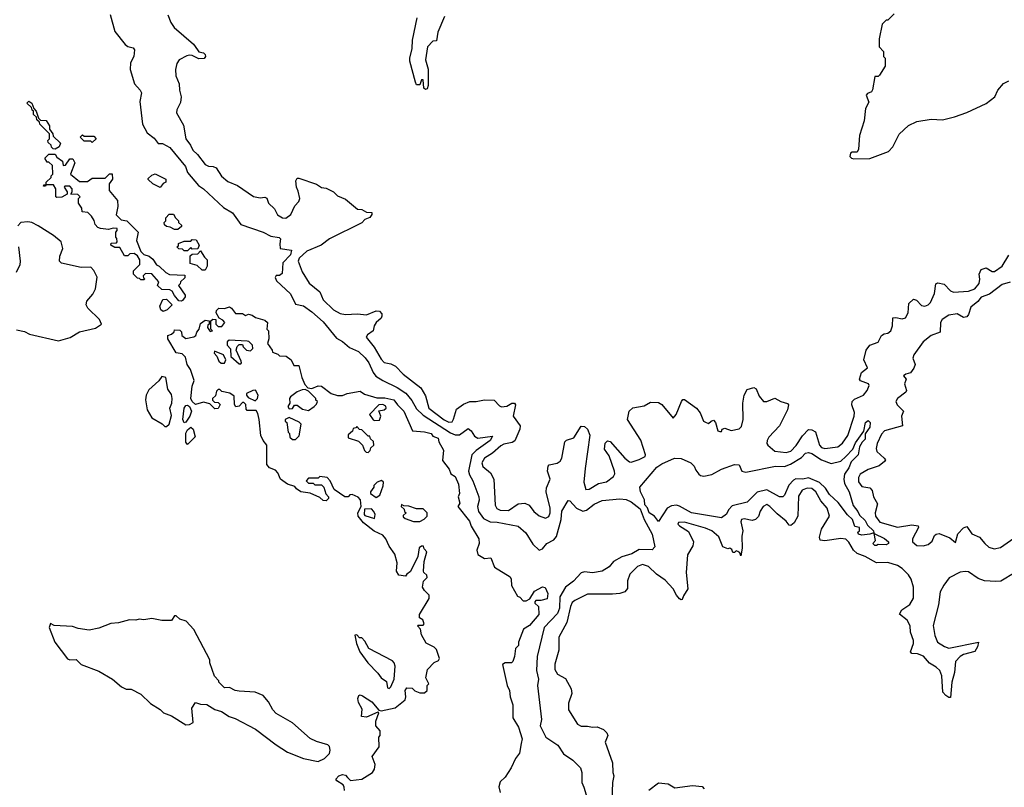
# Model space of a CAD drawing. Extents: x 2673034 to 2765626, y 830478 to 954748.
# Tile 26 of 126: x 2686645 to 2692748, y 888384 to 893143. Entities that reach past the tile are written whole.
import ezdxf

# ---------------------------------------------------------------- set-up
doc = ezdxf.new("R2010")
doc.units = 0

msp = doc.modelspace()

# ---------------------------------------------------------------- linework, layer by layer
at = {"layer": '0CON05XD'}
for points in [[(2687206.2, 893175), (2687235, 893070), (2687298.3, 892988.3), (2687315, 892976.7), (2687348.3, 892968.3), (2687357, 892957), (2687352.5, 892915), (2687332.5, 892875), (2687330, 892835), (2687356.7, 892745), (2687392.5, 892705), (2687399.3, 892689.3), (2687390, 892635), (2687406.7, 892495), (2687435, 892442.5), (2687479.3, 892409.3), (2687502.5, 892375), (2687530, 892375), (2687575, 892351.2), (2687671.8, 892231.8), (2687684.6, 892194.6), (2687754, 892115), (2687785, 892094), (2687908.3, 891978.3), (2687963.8, 891945), (2688015, 891873.3), (2688155, 891826.2), (2688201.7, 891801.7), (2688253.6, 891793.6), (2688262.5, 891785), (2688256.4, 891753.6), (2688260, 891725), (2688330, 891715), (2688322.9, 891685), (2688275.4, 891635), (2688271.2, 891568.8), (2688255, 891556.7), (2688233.9, 891556.1), (2688227.5, 891545), (2688237.5, 891525), (2688323.9, 891443.9), (2688355, 891378.8), (2688405, 891368), (2688455, 891330.8), (2688525, 891270), (2688608.3, 891168.3), (2688645, 891148.8), (2688689.8, 891109.8), (2688745.8, 891085), (2688787.1, 891047.1), (2688808.9, 891015), (2688835.6, 890955), (2688853.2, 890933.2), (2688895, 890905.7), (2688985, 890863.1), (2689037.9, 890827.9), (2689075, 890782.2), (2689105, 890731.5), (2689145, 890691.8), (2689315, 890582.7), (2689345, 890568.4), (2689371.6, 890568.4), (2689425, 890609.2), (2689443.9, 890593.9), (2689465, 890560), (2689485, 890548.8), (2689575, 890560), (2689560.8, 890535), (2689475, 890473.2), (2689446.9, 890445), (2689427.5, 890345), (2689432, 890322), (2689453.3, 890283.3), (2689491.5, 890185), (2689493.5, 890165), (2689482.7, 890125), (2689489.6, 890095), (2689519.8, 890049.8), (2689560.4, 890029.6), (2689605, 890028.9), (2689735, 890003.3), (2689782.4, 889962.4), (2689825, 889891.2), (2689865, 889853.3), (2689885, 889863.3), (2689913.3, 889895), (2689955, 889918), (2689971.3, 889938.7), (2690000.5, 890045), (2690005, 890096.7), (2690045, 890162.5), (2690055, 890160), (2690095.3, 890115.3), (2690135, 890095.5), (2690157.3, 890102.7), (2690205, 890139.1), (2690255, 890162.5), (2690365, 890172.9), (2690405, 890167.5), (2690435, 890154.4), (2690491.4, 890111.4), (2690516.2, 890045), (2690565, 889954), (2690581.2, 889875), (2690565, 889856.2), (2690485, 889859.3), (2690439.2, 889830.8), (2690376.4, 889813.6), (2690326, 889785), (2690298.3, 889751.7), (2690255, 889723.1), (2690195, 889714.4), (2690145, 889719.4), (2690125, 889713.1), (2690077, 889663), (2690027.7, 889625), (2689992, 889565), (2689990, 889495), (2689978.5, 889461.5), (2689895.4, 889375), (2689852.3, 889195), (2689848.3, 889108.3), (2689860.6, 889055), (2689854, 889015), (2689880, 888805), (2689870, 888765), (2689906.2, 888695), (2689980.8, 888645), (2690015, 888592), (2690073.4, 888553.4), (2690120, 888505), (2690130, 888475), (2690129.5, 888415), (2690141.2, 888385)], [(2687562.3, 893172.3), (2687581.2, 893125), (2687602, 893095), (2687721.8, 892991.8), (2687746.5, 892956.5), (2687755, 892943.3), (2687785, 892937.1), (2687795, 892926.2), (2687795.7, 892914.3), (2687787.7, 892902.3), (2687755, 892901.2), (2687715, 892920.8), (2687695, 892923.8), (2687681.2, 892918.8), (2687633.3, 892895), (2687618.3, 892871.7), (2687610, 892835), (2687612, 892795), (2687634.2, 892745), (2687635.6, 892705.6), (2687645.7, 892665), (2687641.2, 892628.8), (2687618.8, 892585), (2687616.2, 892565), (2687659.6, 892489.6), (2687674.4, 892405), (2687704.4, 892365), (2687717.5, 892335), (2687746.9, 892306.9), (2687793.8, 892245), (2687815, 892234.3), (2687845, 892233.8), (2687862.5, 892225), (2687895, 892172), (2687935, 892140), (2687995.5, 892115.5), (2688095, 892046), (2688135, 892038.8), (2688165, 892042.5), (2688176.4, 892036.4), (2688187.5, 892005), (2688225, 891971.2), (2688243.9, 891933.9), (2688273.8, 891913.8), (2688295, 891912.2), (2688325.8, 891935), (2688351.2, 891988.8), (2688376, 892015), (2688382, 892035), (2688370.6, 892080.6), (2688360.8, 892105), (2688356.4, 892143.6), (2688365, 892160), (2688375, 892160), (2688485, 892122.5), (2688515, 892102.5), (2688545, 892097.5), (2688590, 892075), (2688615, 892050), (2688665, 892030), (2688738.3, 891968.3), (2688766.4, 891966.4), (2688795, 891950), (2688828.3, 891948.3), (2688827.5, 891935), (2688815, 891917.5), (2688785, 891903.8), (2688765.5, 891884.5), (2688565.6, 891785), (2688513.9, 891746.1), (2688425, 891707.5), (2688376.5, 891665), (2688370, 891645), (2688395, 891578.8), (2688439.4, 891509.4), (2688506.2, 891456.2), (2688525, 891405.8), (2688590.8, 891345), (2688631.3, 891321.3), (2688665, 891315.7), (2688738.9, 891318.9), (2688795, 891314.2), (2688855, 891338), (2688875, 891336.2), (2688890, 891320), (2688890, 891305), (2688885, 891292.5), (2688854.2, 891265.8), (2688842.5, 891245), (2688836.1, 891213.9), (2688800.5, 891189.5), (2688793.3, 891175), (2688842.3, 891112.3), (2688885, 891037.5), (2688905, 891017.5), (2688945, 891010), (2688974.4, 890994.4), (2689022, 890945), (2689131.4, 890861.4), (2689160.8, 890810.8), (2689180.6, 890735), (2689275, 890661.6), (2689305, 890648.8), (2689325, 890650.8), (2689334.6, 890665.4), (2689352.6, 890727.4), (2689395, 890760), (2689435, 890776.7), (2689473.6, 890776.4), (2689525, 890787.1), (2689585, 890783.3), (2689618.3, 890748.3), (2689632, 890742), (2689665, 890748), (2689696.4, 890766.4), (2689712.5, 890765), (2689718.8, 890755), (2689704.4, 890685), (2689746.2, 890625), (2689744, 890605), (2689715, 890532), (2689697.9, 890522.1), (2689645, 890512.2), (2689628, 890502), (2689575, 890455.7), (2689525, 890424.3), (2689509.4, 890395), (2689515, 890372), (2689563.4, 890333.4), (2689584, 890295), (2689592.4, 890132.4), (2689602, 890112), (2689622.2, 890102.2), (2689675, 890100.9), (2689735, 890140.6), (2689775.9, 890145.9), (2689802.7, 890132.7), (2689831.2, 890095), (2689865, 890068), (2689905, 890052.5), (2689925, 890062), (2689933.5, 890085), (2689932.7, 890115), (2689907.5, 890215), (2689909.5, 890240.5), (2689932.5, 890295), (2689916.4, 890343.6), (2689920, 890375), (2689926.2, 890383.8), (2689975.8, 890394.2), (2689995, 890406.7), (2690006, 890425), (2690023.9, 890526.1), (2690035, 890536.7), (2690080, 890550), (2690125, 890623.3), (2690145, 890620), (2690163.8, 890605), (2690178, 890568), (2690150.5, 890360.5)], [(2689277, 893163), (2689237.5, 893065), (2689228.3, 893011.7), (2689205, 893010), (2689173.3, 892975), (2689160, 892895), (2689176.4, 892836.4), (2689176.4, 892735), (2689171.2, 892715), (2689160.5, 892710.5), (2689149.3, 892719.3), (2689145, 892770), (2689135, 892770), (2689125, 892740), (2689105, 892740), (2689097.5, 892755), (2689062.5, 892885), (2689062.5, 892905), (2689077.5, 892965), (2689080, 893015), (2689108, 893155)], [(2692065, 893180), (2692025, 893140), (2692015, 893140), (2691990, 893115), (2691972, 893025), (2691972.5, 892975), (2692000, 892945), (2692000, 892915), (2692010, 892905), (2692010, 892855), (2691975, 892800), (2691965, 892790), (2691945, 892790), (2691931.7, 892708.3), (2691924, 892696), (2691900, 892685), (2691892.5, 892675), (2691908.3, 892631.7), (2691887, 892593), (2691880, 892515), (2691851.2, 892425), (2691845, 892340), (2691835, 892322.5), (2691805, 892322.5), (2691793.6, 892316.4), (2691790, 892295), (2691800, 892285), (2691815, 892280), (2691915, 892283.3), (2692030, 892325), (2692057.5, 892355), (2692097, 892433), (2692155, 892487.5), (2692205, 892512.5), (2692295, 892526.7), (2692365, 892522.5), (2692439.3, 892540.7), (2692515, 892567.5), (2692635, 892622.5), (2692690, 892665), (2692707.5, 892705), (2692743.6, 892746.4), (2692776.4, 892763.6)], [(2686865, 892340), (2686851.7, 892341.7), (2686841.7, 892351.7), (2686840, 892365), (2686821.7, 892381.7), (2686820, 892395), (2686830, 892405), (2686830, 892435), (2686770, 892495), (2686768.3, 892508.3), (2686751.7, 892521.7), (2686748.3, 892538.3), (2686730, 892555), (2686730, 892575), (2686721.7, 892581.7), (2686718.3, 892598.3), (2686690, 892625), (2686701.7, 892638.3), (2686720, 892625), (2686731.7, 892591.7), (2686747.5, 892575), (2686761.7, 892531.7), (2686775, 892520), (2686808.3, 892518.3), (2686830, 892485), (2686830, 892465), (2686850, 892435), (2686851.7, 892421.7), (2686898.3, 892378.3), (2686890, 892355), (2686865, 892340)], [(2687095, 892382.5), (2687085, 892390), (2687045, 892390), (2687020, 892415), (2687035, 892430), (2687045, 892420), (2687105, 892420), (2687120, 892405), (2687095, 892382.5)], [(2687645, 891397.5), (2687630.7, 891400.7), (2687603.8, 891433.8), (2687590.7, 891460.7), (2687575, 891467.5), (2687525, 891470), (2687500, 891495), (2687507, 891517), (2687465, 891567.5), (2687425, 891570), (2687410, 891555), (2687411.7, 891541.7), (2687420, 891535), (2687415, 891530), (2687395, 891530), (2687388.3, 891538.3), (2687375, 891540), (2687350, 891565), (2687350, 891585), (2687390, 891625), (2687390, 891655), (2687375, 891680), (2687355, 891692.5), (2687328.3, 891691.7), (2687315, 891680), (2687295, 891680), (2687265, 891730), (2687235, 891730), (2687210, 891745), (2687211.7, 891758.3), (2687245, 891760), (2687250, 891765), (2687247, 891787), (2687240, 891795), (2687240, 891825), (2687250, 891835), (2687248.3, 891848.3), (2687225, 891850), (2687195, 891842.5), (2687145, 891847.5), (2687130, 891855), (2687113, 891873), (2687107, 891897), (2687090, 891925), (2687068.3, 891948.3), (2687031.7, 891951.7), (2687030, 891975), (2687010, 892005), (2687010, 892035), (2687020, 892045), (2687005, 892060), (2686961.7, 892061.7), (2686970, 892075), (2686970, 892095), (2686955, 892110), (2686925, 892110), (2686920, 892105), (2686940, 892075), (2686938.3, 892061.7), (2686907, 892043), (2686875, 892040), (2686870, 892045), (2686870, 892095), (2686855, 892120), (2686810, 892120), (2686805, 892110), (2686791.7, 892111.7), (2686795, 892120), (2686810, 892120), (2686810, 892135), (2686840, 892165), (2686840, 892175), (2686850, 892185), (2686848.3, 892238.3), (2686825, 892260), (2686815, 892260), (2686800, 892285), (2686825, 892310), (2686865, 892310), (2686875, 892290), (2686910, 892265), (2686915, 892240), (2686928.3, 892241.7), (2686955, 892280), (2686975, 892280), (2686987.5, 892255), (2686960, 892185), (2687015, 892140), (2687065, 892140), (2687095, 892160), (2687175, 892160), (2687201.7, 892188.3), (2687218.3, 892188.3), (2687220, 892155), (2687200, 892125), (2687200, 892085), (2687251.7, 892021.7), (2687252.5, 891985), (2687243, 891933), (2687273, 891903), (2687310, 891895), (2687380, 891825), (2687370, 891775), (2687396.4, 891706.4), (2687415, 891687.5), (2687447, 891677), (2687469.3, 891659.3), (2687493.6, 891623.6), (2687510, 891615), (2687550, 891575), (2687573, 891563), (2687668.3, 891558.3), (2687668.3, 891541.7), (2687641.7, 891518.3), (2687640, 891505), (2687630, 891495), (2687670, 891435), (2687670, 891425), (2687655, 891402.5), (2687645, 891397.5)], [(2687515, 892102.5), (2687470, 892125), (2687441.7, 892151.7), (2687441.7, 892158.3), (2687465, 892180), (2687485, 892186.7), (2687550, 892155), (2687550, 892135), (2687533.6, 892126.4), (2687515, 892102.5)], [(2687625, 891842.5), (2687605, 891842.5), (2687577, 891857), (2687555, 891860), (2687541.7, 891871.7), (2687540, 891885), (2687550, 891895), (2687550, 891915), (2687571.7, 891938.3), (2687598.3, 891938.3), (2687610, 891915), (2687630, 891895), (2687630, 891885), (2687648.3, 891868.3), (2687648.3, 891861.7), (2687625, 891842.5)], [(2686885, 891152.5), (2686957, 891173), (2687015, 891207.5), (2687115, 891230), (2687152.5, 891255), (2687140, 891285), (2687067.5, 891355), (2687057.5, 891375), (2687061.7, 891398.3), (2687097.9, 891442.1), (2687115.8, 891475), (2687125, 891547.5), (2687105, 891588.8), (2687085, 891608.8), (2687026.4, 891606.4), (2686903.9, 891633.9), (2686892.5, 891645), (2686893.6, 891676.4), (2686912.5, 891725), (2686901.2, 891765), (2686855, 891805.8), (2686760, 891865), (2686720, 891885), (2686695, 891890), (2686652.5, 891885), (2686632.5, 891865)], [(2687685, 891710), (2687665, 891710), (2687655, 891720), (2687631.7, 891721.7), (2687620, 891735), (2687628.3, 891741.7), (2687630, 891755), (2687665, 891770), (2687705, 891770), (2687715, 891780), (2687738.3, 891778.3), (2687757.5, 891745), (2687748.3, 891721.7), (2687715, 891720), (2687705, 891730), (2687685, 891710)], [(2686636.7, 891735), (2686647.5, 891645), (2686646.4, 891623.6), (2686623.6, 891576.4)], [(2687795, 891590), (2687775, 891590), (2687745, 891620), (2687701.7, 891631.7), (2687701.7, 891678.3), (2687715, 891690), (2687748.3, 891691.7), (2687765, 891710), (2687790, 891670), (2687807.5, 891655), (2687807.5, 891615), (2687795, 891590)], [(2690150.5, 890360.5), (2690141.1, 890275), (2690155, 890231.2), (2690175, 890232.5), (2690232.6, 890267.4), (2690281.7, 890278.3), (2690325, 890310), (2690333.2, 890326.8), (2690331.8, 890345), (2690298.4, 890438.4), (2690269.7, 890479.7), (2690273, 890517), (2690288.3, 890531.7), (2690305, 890527.1), (2690395, 890424.4), (2690425, 890402.5), (2690435, 890400), (2690485, 890415.6), (2690522, 890435), (2690524, 890445), (2690495.6, 890535.6), (2690413.3, 890665), (2690423.3, 890715), (2690445, 890736.7), (2690515, 890750), (2690555, 890772.5), (2690605, 890770), (2690625, 890756.7), (2690695, 890672.5), (2690713.8, 890695), (2690746.2, 890775), (2690755, 890787.5), (2690765, 890788.8), (2690840, 890735), (2690863.3, 890705), (2690882.5, 890655), (2690895, 890647.5), (2690915, 890640), (2690930, 890655), (2690945, 890660), (2690957.5, 890645), (2690972.5, 890595), (2690985, 890590), (2690995, 890590), (2691000, 890605), (2691015, 890610), (2691055, 890596.2), (2691105, 890606.2), (2691118.8, 890621.2), (2691128.6, 890665), (2691127.1, 890765), (2691135.6, 890814.4), (2691155, 890850), (2691195, 890862.5), (2691210, 890855), (2691228, 890808), (2691255, 890776.7), (2691275, 890776.2), (2691326.1, 890796.1), (2691362.5, 890775), (2691403.9, 890763.9), (2691411.2, 890755), (2691405, 890723.3), (2691354.2, 890625), (2691287.5, 890555), (2691277.1, 890535), (2691275.8, 890515), (2691282.5, 890505), (2691325, 890468.1), (2691395, 890459.1), (2691425, 890468.2), (2691456.9, 890503.1), (2691496, 890564), (2691535, 890601.9), (2691555, 890600.6), (2691577.5, 890587.5), (2691602.5, 890505), (2691615, 890491.5), (2691635, 890484.6), (2691716, 890494), (2691745, 890518.1), (2691777.5, 890565), (2691817.9, 890685), (2691818.6, 890708.6), (2691803.6, 890755), (2691804.6, 890775.4), (2691819.4, 890790.6), (2691875.7, 890814.3), (2691898.2, 890845), (2691910, 890875), (2691906, 890886), (2691856, 890905), (2691850.9, 890915), (2691862.5, 890955), (2691900.8, 890985), (2691877.8, 891035), (2691892.5, 891095), (2691915, 891126), (2691965.9, 891144.1), (2691986.7, 891185), (2692002.5, 891195), (2692025, 891198.9), (2692045.3, 891214.7), (2692054.4, 891245), (2692056.1, 891293.9), (2692075, 891297.5), (2692115, 891287.5), (2692135, 891294.2), (2692152.5, 891325), (2692155.8, 891384.2), (2692185, 891410.9), (2692203.6, 891403.6), (2692235, 891371.2), (2692255, 891366.7), (2692275, 891374.3), (2692289.6, 891390.4), (2692314.6, 891445.4), (2692322.5, 891505), (2692335, 891511.4), (2692375, 891504.3), (2692415, 891462.5), (2692432.8, 891452.8), (2692525, 891460.4), (2692565, 891473.5), (2692592.3, 891507.7), (2692596.9, 891535), (2692592.2, 891565), (2692605, 891593.8), (2692635, 891604), (2692672.4, 891582.4), (2692687.2, 891582.8), (2692734.2, 891615.8), (2692775, 891682.5)], [(2692783.3, 891515), (2692735, 891500.8), (2692655, 891441.9), (2692605, 891422), (2692584.4, 891395), (2692540.2, 891359.8), (2692525.5, 891314.5), (2692515, 891301.2), (2692495, 891296.2), (2692455, 891318.8), (2692405, 891311.9), (2692363.3, 891285), (2692351.5, 891265), (2692351.2, 891205), (2692295, 891186.1), (2692245, 891146.2), (2692186.2, 891065), (2692180.5, 891045), (2692194.5, 891005), (2692187.9, 890982.1), (2692167.2, 890952.8), (2692137.5, 890945), (2692123.8, 890935), (2692140, 890915), (2692129.4, 890885), (2692142, 890845), (2692136.5, 890833.5), (2692085.7, 890795), (2692075.7, 890775), (2692084, 890755), (2692123.8, 890715), (2692110.6, 890685), (2692115.9, 890624.1), (2692005, 890594.4), (2691986.5, 890573.5), (2691959.5, 890515), (2691954.4, 890485), (2691958.6, 890465), (2692004, 890425), (2692011.2, 890415), (2692006.2, 890405), (2691972.5, 890377.5), (2691905, 890354.4), (2691855, 890325.6), (2691843.6, 890305), (2691845, 890277.5), (2691865, 890250), (2691915, 890240), (2691929.2, 890225), (2691937.8, 890185), (2691961.4, 890141.4), (2691946.9, 890085), (2691950, 890065), (2691977.3, 890027.3), (2692085, 889995.9), (2692175, 890010.5), (2692213.8, 890005), (2692216.9, 889995), (2692177.9, 889925), (2692179.5, 889905), (2692205, 889884), (2692245, 889881.2), (2692275, 889889.4), (2692300.3, 889909.7), (2692314.7, 889945), (2692325, 889953.8), (2692345, 889957.5), (2692409.8, 889929.8), (2692445, 889902), (2692460, 889955), (2692495, 889993.6), (2692515, 890000.5), (2692546.7, 889955), (2692595, 889934.5), (2692626.1, 889895), (2692652.5, 889872.5), (2692685, 889862.4), (2692725, 889871.2), (2692868.5, 889971.5)], [(2687535, 891333.3), (2687520, 891345), (2687513.3, 891366.7), (2687531.7, 891408.3), (2687555, 891410), (2687590, 891375), (2687560, 891345), (2687535, 891333.3)], [(2688658.8, 888365), (2688656.7, 888385), (2688649.5, 888399.5), (2688610, 888425), (2688604, 888435), (2688623.3, 888455), (2688645, 888463.8), (2688665, 888458.8), (2688676.2, 888445), (2688695, 888426.2), (2688765, 888433.8), (2688831.2, 888475), (2688844.3, 888495.7), (2688847.5, 888525), (2688830, 888575), (2688872.5, 888635), (2688870, 888695), (2688880, 888705), (2688880, 888735), (2688852.5, 888765), (2688852.5, 888795), (2688870, 888845), (2688865, 888850), (2688795, 888820), (2688763.8, 888823.8), (2688768.3, 888868.3), (2688745, 888910), (2688741.2, 888935), (2688747, 888953), (2688755, 888956.7), (2688770.7, 888950.7), (2688826.7, 888915), (2688871.7, 888861.7), (2688885, 888857.5), (2688972.5, 888877.5), (2689033.6, 888926.4), (2689038.8, 888945), (2689033.5, 888985), (2689045, 889000), (2689078, 888998), (2689095, 888982.5), (2689125, 888970), (2689155, 888970), (2689170, 888985), (2689170, 889015), (2689180, 889025), (2689163.3, 889063.3), (2689173.3, 889115), (2689215, 889158.8), (2689240, 889170), (2689246.7, 889183.3), (2689228.3, 889238.3), (2689213.8, 889253.8), (2689165, 889277.5), (2689135, 889330), (2689130, 889365), (2689110, 889385), (2689115, 889390), (2689145, 889390), (2689151.7, 889398.3), (2689143, 889423), (2689123.3, 889435), (2689123.8, 889455), (2689182.5, 889555), (2689182.5, 889575), (2689153.6, 889603.6), (2689142.5, 889625), (2689148.3, 889661.7), (2689170, 889685), (2689168.3, 889698.3), (2689150, 889715), (2689147.5, 889725), (2689152.5, 889785), (2689167.5, 889845), (2689151.7, 889861.7), (2689148.3, 889878.3), (2689135, 889880), (2689121.7, 889868.3), (2689112.5, 889815), (2689068.3, 889721.7), (2689043.6, 889706.4), (2689037, 889693), (2688995, 889700), (2688980.8, 889725), (2688983.8, 889775), (2688970.5, 889830.5), (2688935, 889880), (2688913.6, 889923.6), (2688895, 889946.7), (2688842.7, 889972.7), (2688775, 890023.8), (2688742.5, 890065), (2688740, 890085), (2688762.5, 890125), (2688757, 890167), (2688743, 890183), (2688705, 890200), (2688691.7, 890198.3), (2688680, 890185), (2688660, 890185), (2688595, 890230), (2688570, 890285), (2688550, 890305), (2688505, 890310), (2688495, 890300), (2688435, 890300), (2688420, 890285), (2688435, 890270), (2688465, 890270), (2688475, 890260), (2688515, 890260), (2688530, 890245), (2688543, 890203), (2688560, 890185), (2688560, 890175), (2688545, 890160), (2688525, 890162.5), (2688505, 890180), (2688445, 890206.7), (2688387.5, 890215), (2688360, 890235), (2688350, 890250), (2688305, 890264.2), (2688261.2, 890295), (2688244, 890334), (2688230, 890350), (2688192.5, 890365), (2688176.7, 890385), (2688177.5, 890505), (2688153.8, 890535), (2688140, 890565), (2688130, 890665), (2688121.7, 890701.7), (2688110, 890720), (2688055, 890720), (2688048.3, 890728.3), (2688047, 890757), (2688035, 890770), (2688025, 890770), (2688005, 890747.5), (2687985, 890742.5), (2687977, 890757), (2687975, 890810), (2687947, 890827), (2687898.3, 890838.3), (2687885, 890850), (2687875, 890850), (2687865, 890840), (2687858.3, 890811.7), (2687840, 890795), (2687840, 890785), (2687851.7, 890771.7), (2687875, 890770), (2687888.3, 890758.3), (2687875, 890732.5), (2687855, 890730), (2687822.5, 890762.5), (2687785, 890772.5), (2687735, 890757.5), (2687715, 890776.7), (2687706.2, 890795), (2687715, 890870), (2687726.7, 890906.7), (2687703.3, 890973.3), (2687683.3, 891005), (2687671.7, 891051.7), (2687651.7, 891071.7), (2687615, 891076.7), (2687562.5, 891165), (2687563.3, 891185), (2687586.4, 891193.6), (2687602.5, 891207.5), (2687605, 891220), (2687638.3, 891218.3), (2687647.5, 891207.5), (2687650, 891185), (2687675, 891167.5), (2687725, 891177.5), (2687737.5, 891185), (2687742.5, 891205), (2687757.5, 891225), (2687765, 891260), (2687795, 891280), (2687820, 891275), (2687820, 891255), (2687811.7, 891248.3), (2687810, 891235), (2687825, 891210), (2687840, 891215), (2687830, 891225), (2687830, 891275), (2687843, 891287), (2687860, 891285), (2687860, 891255), (2687875, 891240), (2687898.3, 891241.7), (2687917.5, 891265), (2687905, 891280), (2687881.7, 891291.7), (2687862.5, 891325), (2687865, 891340), (2687880, 891355), (2687915, 891352.5), (2687945, 891362.5), (2687957.5, 891355), (2687981.7, 891321.7), (2688001.7, 891321.7), (2688025, 891322.5), (2688045, 891310), (2688063.3, 891316.7), (2688085, 891311.2), (2688106.1, 891296.1), (2688165, 891280), (2688180, 891265), (2688177.5, 891225), (2688187.5, 891215), (2688190, 891165), (2688180, 891135), (2688210, 891095), (2688211.7, 891081.7), (2688245, 891070), (2688255, 891060), (2688297, 891057), (2688327.5, 891035), (2688345, 891000), (2688375, 891000), (2688393.3, 890925), (2688412, 890882), (2688430, 890860), (2688455, 890856.7), (2688495, 890872.5), (2688515, 890870), (2688576.4, 890826.4), (2688615, 890812.5), (2688645, 890813.3), (2688673.9, 890826.1), (2688755, 890840), (2688782.3, 890822.3), (2688858.8, 890798.8), (2688908.3, 890798.3), (2688965, 890786.2), (2688985.7, 890755.7), (2689026.7, 890715), (2689080, 890595), (2689155, 890587.5), (2689195, 890576.7), (2689205, 890560), (2689238.3, 890548.3), (2689242.5, 890525), (2689272.5, 890475), (2689265, 890410), (2689306.1, 890356.1), (2689317, 890327), (2689345, 890310), (2689365, 890262.5), (2689370, 890205), (2689362.5, 890185), (2689373.6, 890146.4), (2689360, 890125), (2689432, 890035), (2689443.9, 890003.9), (2689491.2, 889925), (2689492.5, 889895), (2689477.5, 889855), (2689485, 889827.5), (2689525, 889803.3), (2689566.1, 889806.1), (2689588.3, 889748.3), (2689685, 889690), (2689692, 889675), (2689693.8, 889635), (2689730, 889570), (2689745, 889563.3), (2689765, 889540), (2689785, 889540), (2689806.4, 889553.6), (2689835, 889600), (2689885, 889627.5), (2689903, 889623), (2689918.8, 889585), (2689915, 889553.3), (2689875, 889542.5), (2689845, 889542.5), (2689837.5, 889535), (2689837.5, 889525), (2689860, 889505), (2689863.3, 889455), (2689805, 889387.5), (2689767.5, 889365), (2689736.2, 889285), (2689736, 889264), (2689717.5, 889245), (2689712.5, 889195), (2689701.2, 889165), (2689693.9, 889156.1), (2689653.6, 889156.4), (2689637.5, 889145), (2689665.8, 889015), (2689680, 888985), (2689685.6, 888945.6), (2689702.5, 888895), (2689701.2, 888815), (2689737.3, 888757.3), (2689759.2, 888685), (2689753.3, 888655), (2689743.3, 888595), (2689717.9, 888562.1), (2689692, 888505), (2689655, 888446.2), (2689622.9, 888417.1), (2689613.9, 888386.1), (2689622.3, 888352.3)], [(2686625, 891220), (2686675, 891210), (2686705, 891193.3), (2686885, 891152.5)], [(2688015, 891010), (2688020, 891015), (2688017.5, 891025), (2687987.5, 891095), (2687993, 891117), (2688005, 891130), (2688025, 891130), (2688030, 891115), (2688050, 891095), (2688075, 891090), (2688090, 891105), (2688087.5, 891125), (2688065, 891147.5), (2688055, 891150), (2687943, 891157), (2687930, 891145), (2687930, 891125), (2687951.7, 891101.7), (2687953.3, 891055), (2688005, 891010), (2688015, 891010)], [(2687893, 891013), (2687915, 891013.3), (2687922.5, 891035), (2687907.5, 891065), (2687851.7, 891088.3), (2687850, 891075), (2687867, 891057), (2687880, 891025), (2687893, 891013)], [(2687555, 890620), (2687572.5, 890635), (2687585, 890690), (2687576.2, 890735), (2687588.8, 890765), (2687590, 890795), (2687585, 890820), (2687563, 890853), (2687550, 890925), (2687525, 890930), (2687506.4, 890903.6), (2687445, 890847.5), (2687428.8, 890815), (2687423.9, 890786.1), (2687435.8, 890725), (2687464.4, 890674.4), (2687527.1, 890637.1), (2687545, 890620), (2687555, 890620)], [(2688105, 890780), (2688120, 890795), (2688122.5, 890815), (2688105.8, 890845.8), (2688090, 890845), (2688050, 890825), (2688050, 890815), (2688061.7, 890801.7), (2688105, 890780)], [(2688435, 890720), (2688470, 890745), (2688485, 890760), (2688490, 890775), (2688480, 890785), (2688480, 890795), (2688435, 890840), (2688415, 890850), (2688395, 890847.5), (2688363.9, 890836.1), (2688322.5, 890805), (2688317.5, 890795), (2688320, 890765), (2688307.5, 890745), (2688315, 890730), (2688335, 890732.5), (2688347.5, 890752.5), (2688365, 890753.3), (2688398.3, 890728.3), (2688435, 890720)], [(2687665, 890643.3), (2687656.2, 890665), (2687664.2, 890734.2), (2687675, 890751.2), (2687685, 890753.3), (2687696.7, 890745), (2687710, 890715), (2687700, 890685), (2687675, 890647.5), (2687665, 890643.3)], [(2688845, 890657.5), (2688875, 890660), (2688882.5, 890685), (2688871.7, 890718.3), (2688905, 890723.3), (2688916.7, 890735), (2688915, 890747.5), (2688895, 890756.7), (2688870, 890755), (2688812.5, 890695), (2688835, 890662.5), (2688845, 890657.5)], [(2688355, 890540), (2688377, 890563), (2688390, 890635), (2688377, 890647), (2688315, 890677.5), (2688290, 890665), (2688290, 890655), (2688300, 890645), (2688310, 890585), (2688317, 890577), (2688320, 890555), (2688335, 890540), (2688355, 890540)], [(2691865, 889947.5), (2691845, 889953.3), (2691840, 889965), (2691850, 889975), (2691850, 889995), (2691820.5, 890000.5), (2691807.5, 890045), (2691775, 890073.8), (2691718.9, 890148.9), (2691665, 890198.8), (2691638.8, 890238.8), (2691603.3, 890273.3), (2691535, 890301.9), (2691500, 890295), (2691455, 890295.7), (2691440.9, 890289.1), (2691412.6, 890257.4), (2691385.3, 890194.7), (2691375, 890184.2), (2691355, 890185.7), (2691275, 890227.5), (2691216.7, 890213.3), (2691155, 890151.9), (2691061.8, 890128.2), (2691038.6, 890105), (2691025, 890076.7), (2690995, 890053.8), (2690808.8, 890085), (2690735, 890127.1), (2690715, 890132.9), (2690685, 890128.6), (2690657.5, 890115), (2690605, 890032.5), (2690578.8, 890065), (2690546.7, 890085), (2690535.9, 890115.9), (2690520, 890135), (2690517.3, 890167.3), (2690492.9, 890215), (2690488.6, 890245), (2690595, 890368.1), (2690625, 890389.4), (2690704.4, 890425.6), (2690745, 890423.1), (2690805, 890395.8), (2690825, 890376), (2690835, 890351.2), (2690855, 890326), (2690865, 890316.2), (2690885, 890313.8), (2690935, 890324), (2690995, 890355.6), (2691076, 890386), (2691105, 890382.5), (2691121.2, 890345), (2691145, 890338.6), (2691330, 890375), (2691385, 890372.5), (2691423.5, 890386.5), (2691491.3, 890428.7), (2691515, 890455.7), (2691535, 890460.8), (2691555, 890454.2), (2691615, 890414.2), (2691675, 890392.5), (2691733.6, 890406.4), (2691765, 890434), (2691809.1, 890480.9), (2691825, 890518.8), (2691877, 890593), (2691887.5, 890645), (2691905, 890657.5), (2691916.7, 890646.7), (2691915, 890617.5), (2691886.2, 890575), (2691885, 890543.3), (2691865.8, 890524.2), (2691850, 890495), (2691841.2, 890445), (2691798.8, 890401.2), (2691784, 890365), (2691758, 890325), (2691754, 890295), (2691757.1, 890267.1), (2691785.7, 890215), (2691810.3, 890130.3), (2691840, 890095), (2691851.2, 890071.2), (2691885, 890038.8), (2691900, 890010), (2691936.2, 889975), (2691938.3, 889961.7), (2691915, 889953.3), (2691865, 889947.5)], [(2687685, 890510), (2687673.9, 890523.9), (2687675, 890580), (2687685, 890600), (2687706.4, 890616.4), (2687720, 890605), (2687733, 890557), (2687685, 890510)], [(2688805, 890460), (2688818.3, 890471.7), (2688821.7, 890488.3), (2688840, 890505), (2688838.3, 890528.3), (2688820, 890545), (2688815, 890560), (2688805, 890560), (2688765, 890600), (2688751.7, 890601.7), (2688735, 890620), (2688728.3, 890611.7), (2688711.7, 890608.3), (2688708.3, 890591.7), (2688681.7, 890568.3), (2688681.7, 890551.7), (2688745, 890530), (2688770, 890505), (2688781.7, 890471.7), (2688791.7, 890461.7), (2688805, 890460)], [(2688855, 890180), (2688877.5, 890195), (2688897, 890253), (2688900, 890275), (2688887, 890287), (2688860, 890275), (2688840, 890255), (2688840, 890245), (2688820, 890215), (2688820, 890205), (2688855, 890180)], [(2692815, 889716.7), (2692727.2, 889662.8), (2692695, 889659.2), (2692624.1, 889664.1), (2692585, 889678.2), (2692525, 889719.5), (2692505, 889722.9), (2692475, 889717.9), (2692406.4, 889683.6), (2692372, 889638), (2692350.4, 889595), (2692340.9, 889515), (2692307.2, 889387.2), (2692316.2, 889325), (2692334.2, 889284.2), (2692376.6, 889256.6), (2692405, 889247.8), (2692587.5, 889285), (2692581.1, 889255), (2692564.5, 889225.5), (2692495, 889207.3), (2692474.4, 889195), (2692445.5, 889165), (2692438.5, 889095), (2692422.5, 889035), (2692415, 888940), (2692405, 888940), (2692385, 888954.2), (2692367.5, 888975), (2692361.1, 889075), (2692347.9, 889107.9), (2692325, 889130), (2692284.1, 889154.1), (2692247.3, 889197.3), (2692210.7, 889210.7), (2692174.5, 889214.5), (2692165.8, 889225), (2692184.2, 889275), (2692184.3, 889295), (2692165.6, 889345), (2692164.2, 889385), (2692145, 889420), (2692098.3, 889458.3), (2692112, 889485), (2692162.9, 889517.1), (2692184.1, 889555.9), (2692184.1, 889625), (2692170, 889675), (2692155, 889701.1), (2692115, 889740), (2692085, 889758.7), (2692025, 889777.7), (2691955, 889776.2), (2691886, 889816), (2691835, 889834.1), (2691812.7, 889855), (2691784.7, 889904.7), (2691765, 889921.9), (2691735, 889927.1), (2691635, 889913.1), (2691605.8, 889915.8), (2691601.4, 889935), (2691614.4, 889985), (2691663.3, 890065), (2691649.5, 890115), (2691611, 890161), (2691580, 890215), (2691555, 890236.1), (2691525, 890238.8), (2691495, 890225.6), (2691471.5, 890188.5), (2691467.1, 890065), (2691445, 890023.3), (2691425, 890006.7), (2691415, 890010), (2691396, 890035), (2691339.8, 890079.8), (2691295, 890125.8), (2691275, 890136.9), (2691252.5, 890125), (2691234.6, 890095.4), (2691225, 890063.8), (2691205, 890044.3), (2691185, 890039.2), (2691135, 890049.2), (2691118.8, 890045), (2691115, 890030), (2691128.1, 889975), (2691121.3, 889941.3), (2691123.6, 889866.4), (2691115, 889820), (2691108.3, 889838.3), (2691097, 889847), (2691085, 889850), (2691075, 889840), (2691065, 889840), (2691058.3, 889858.3), (2691047.5, 889867.5), (2691035, 889862.5), (2691004.1, 889874.1), (2690977.9, 889937.9), (2690934, 889974), (2690895, 889991.5), (2690765, 890028.1), (2690727.5, 890025), (2690724, 890015), (2690733.8, 890005), (2690789.6, 889969.6), (2690822, 889905), (2690818, 889882), (2690783.8, 889825), (2690776, 889715), (2690786.7, 889615), (2690758.8, 889571.2), (2690750.7, 889549.3), (2690745, 889546.2), (2690735, 889552.9), (2690715, 889575.6), (2690694.5, 889615), (2690645, 889667.5), (2690592.5, 889705), (2690542.2, 889752.2), (2690505, 889764.5), (2690475, 889753.5), (2690427.1, 889705), (2690413.1, 889665), (2690412.7, 889617.3), (2690395, 889596), (2690364.4, 889585.6), (2690318.9, 889581.1), (2690165, 889581.9), (2690085, 889542.9), (2690070, 889530), (2690059.1, 889505), (2690036.4, 889405), (2689985.8, 889315), (2689987.5, 889235), (2689962.1, 889147.9), (2689961.4, 889115), (2689978.8, 889085), (2690027.8, 889057.8), (2690062.5, 888995), (2690067.5, 888965), (2690047.1, 888905), (2690047.5, 888865), (2690103.3, 888775), (2690125, 888763.3), (2690165, 888763.8), (2690195, 888756.2), (2690225, 888760), (2690263, 888743), (2690285, 888722.5), (2690291.2, 888705), (2690274, 888665), (2690318.6, 888535), (2690320.6, 888475), (2690327.1, 888455), (2690318.8, 888415), (2690315.5, 888304.5)], [(2688845, 890050), (2688847.5, 890075), (2688840, 890095), (2688825, 890110), (2688781.7, 890108.3), (2688780, 890075), (2688785, 890070), (2688845, 890050)], [(2689125, 890032.5), (2689153, 890047), (2689170, 890065), (2689170, 890085), (2689145, 890110), (2689105, 890110), (2689057, 890127), (2689025, 890130), (2689011.7, 890138.3), (2689010, 890125), (2689028.3, 890108.3), (2689030, 890095), (2689040, 890085), (2689021.7, 890068.3), (2689021.7, 890061.7), (2689035, 890050), (2689085, 890032.5), (2689125, 890032.5)], [(2691955, 889883.3), (2691945, 889883.3), (2691933.3, 889895), (2691950, 889915), (2691941.7, 889958.3), (2692005, 889926.7), (2692030, 889905), (2692030, 889895), (2692015, 889887.5), (2691965, 889890), (2691955, 889883.3)], [(2688495, 888543.3), (2688535, 888562.5), (2688566.1, 888593.9), (2688570, 888615), (2688565, 888637.5), (2688555, 888646.7), (2688485, 888667.5), (2688445, 888687.5), (2688335, 888783.3), (2688235, 888842.5), (2688213.9, 888863.9), (2688186.7, 888915), (2688155, 888952.5), (2688105, 888973.3), (2688005, 888980), (2687980, 888985), (2687945, 889002.5), (2687915, 889000), (2687880, 889035), (2687880, 889045), (2687853, 889073), (2687823.3, 889155), (2687822.5, 889175), (2687725, 889362.5), (2687677.5, 889415), (2687637.5, 889427.5), (2687615, 889447.5), (2687603.6, 889446.4), (2687585, 889417.5), (2687525, 889417.5), (2687465, 889430), (2687415, 889422.5), (2687385, 889427.5), (2687365, 889420), (2687325, 889422.5), (2687256.4, 889403.6), (2687210.7, 889399.3), (2687135, 889370), (2687075, 889357.5), (2687008.3, 889368.3), (2686971.7, 889381.7), (2686858.3, 889388.3), (2686835, 889400), (2686827.5, 889375), (2686863.3, 889283.3), (2686940.6, 889180.6), (2686956.1, 889173.9), (2686995, 889176.7), (2687026.4, 889146.4), (2687135, 889103.3), (2687220, 889055), (2687275, 889007.5), (2687305, 888992.5), (2687335, 888992.5), (2687395, 888962.5), (2687455, 888903.3), (2687515, 888867.5), (2687536.4, 888846.4), (2687585, 888827.5), (2687675, 888772.5), (2687697, 888773), (2687720, 888785), (2687712.5, 888875), (2687735, 888910), (2687765, 888900), (2687805, 888897.5), (2687855, 888867.5), (2687895, 888853.3), (2687943.9, 888823.9), (2687980.7, 888810.7), (2688107.5, 888745), (2688235, 888646.7), (2688305, 888602.5), (2688403.6, 888563.6), (2688495, 888543.3)], [(2688935, 888997.5), (2688945, 889007.5), (2688966.2, 889055), (2688972.5, 889135), (2688966.7, 889155), (2688955, 889167.5), (2688810, 889245), (2688785, 889290), (2688765, 889310), (2688751.7, 889311.7), (2688735, 889330), (2688721.7, 889328.3), (2688733.3, 889275), (2688753.3, 889225), (2688802.5, 889155), (2688865, 889092.5), (2688885, 889062.5), (2688919.3, 889039.3), (2688925, 889000), (2688935, 888997.5)], [(2690544.1, 888365.9), (2690605, 888411.2), (2690665, 888406.2), (2690705, 888381.2), (2690815, 888396.2), (2690875, 888388.8), (2690887.5, 888375)], [(2690141.2, 888385), (2690193.9, 888213.9)]]:
    msp.add_lwpolyline(points, dxfattribs=at)

doc.saveas('drawing.dxf')
